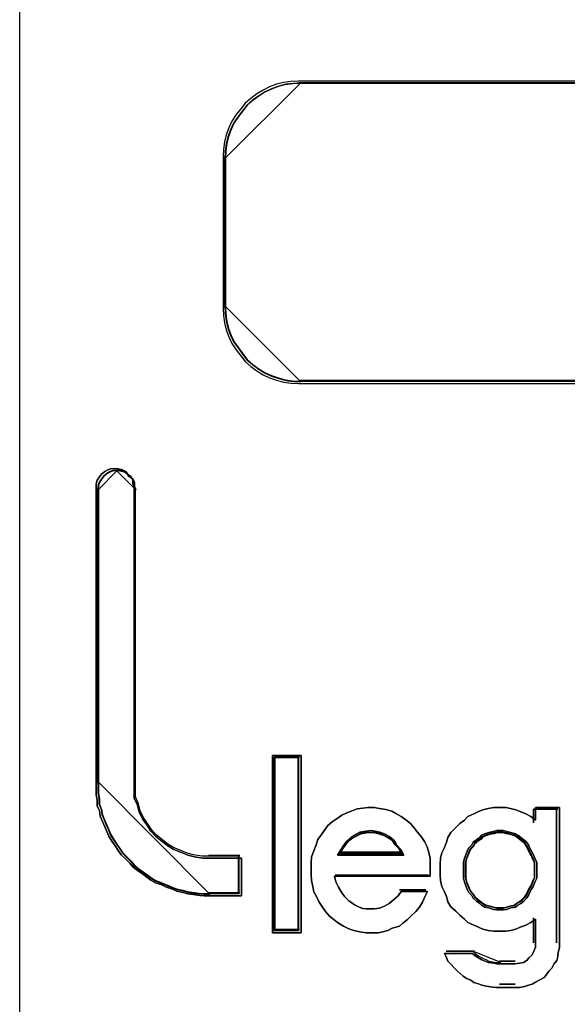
# Model space of a CAD drawing. Extents: x -558982 to 5119495, y -5290134 to 121759.
# Tile 198 of 256: x -467240 to -467166, y 30753 to 30885. Entities that reach past the tile are written whole.
import ezdxf

# ---------------------------------------------------------------- set-up
doc = ezdxf.new("R2010")
doc.units = 0
doc.header["$MEASUREMENT"] = 0
doc.layers.get('0').update_dxf_attribs({"color": 252})
doc.layers.add('45', color=8, linetype='Continuous')

# ---------------------------------------------------------------- blocks, each defined once
blk = doc.blocks.new('*U1032')
at = {"layer": '45', "color": 59}
blk.add_lwpolyline([(139.497065, -113.498264), (157.500095, -113.498264), (157.500095, -196.493538), (139.497065, -196.493538), (139.497065, -113.498264)], close=True, dxfattribs=at)
at = {"layer": '45', "color": 3}
for points in [[(147.256832, -163.553357), (143.255859, -163.553357), (143.15554, -163.559297), (143.055221, -163.571177), (142.960803, -163.594937), (142.866384, -163.630577), (142.777867, -163.672157), (142.695251, -163.725617), (142.612635, -163.785017), (142.53592, -163.850357), (142.476909, -163.927577), (142.417898, -164.004797), (142.358886, -164.093897), (142.317578, -164.182997), (142.282171, -164.278037), (142.258567, -164.373077), (142.246765, -164.474057), (142.240863, -164.569097), (142.240863, -166.612457), (142.246765, -166.713437), (142.258567, -166.814417), (142.282171, -166.909457), (142.317578, -167.004497), (142.358886, -167.093597), (142.417898, -167.176757), (142.476909, -167.259917), (142.53592, -167.337137), (142.612635, -167.402477), (142.695251, -167.461877), (142.777867, -167.515337), (142.866384, -167.556917), (142.960803, -167.586617), (143.055221, -167.616317), (143.15554, -167.628197), (143.255859, -167.634137), (147.256832, -167.634137)], [(147.256832, -163.553357), (143.255859, -163.553357), (143.15554, -163.559297), (143.055221, -163.571177), (142.960803, -163.594937), (142.866384, -163.630577), (142.777867, -163.672157), (142.695251, -163.725617), (142.612635, -163.785017), (142.53592, -163.850357), (142.476909, -163.927577), (142.417898, -164.004797), (142.358886, -164.093897), (142.317578, -164.182997), (142.282171, -164.278037), (142.258567, -164.373077), (142.246765, -164.474057), (142.240863, -164.569097), (142.240863, -166.612457), (142.246765, -166.713437), (142.258567, -166.814417), (142.282171, -166.909457), (142.317578, -167.004497), (142.358886, -167.093597), (142.417898, -167.176757), (142.476909, -167.259917), (142.53592, -167.337137), (142.612635, -167.402477), (142.695251, -167.461877), (142.777867, -167.515337), (142.866384, -167.556917), (142.960803, -167.586617), (143.055221, -167.616317), (143.15554, -167.628197), (143.255859, -167.634137), (147.256832, -167.634137)], [(147.256832, -163.553357), (143.255859, -163.553357), (143.15554, -163.559297), (143.055221, -163.571177), (142.960803, -163.594937), (142.866384, -163.630577), (142.777867, -163.672157), (142.695251, -163.725617), (142.612635, -163.785017), (142.53592, -163.850357), (142.476909, -163.927577), (142.417898, -164.004797), (142.358886, -164.093897), (142.317578, -164.182997), (142.282171, -164.278037), (142.258567, -164.373077), (142.246765, -164.474057), (142.240863, -164.569097), (142.240863, -166.612457), (142.246765, -166.713437), (142.258567, -166.814417), (142.282171, -166.909457), (142.317578, -167.004497), (142.358886, -167.093597), (142.417898, -167.176757), (142.476909, -167.259917), (142.53592, -167.337137), (142.612635, -167.402477), (142.695251, -167.461877), (142.777867, -167.515337), (142.866384, -167.556917), (142.960803, -167.586617), (143.055221, -167.616317), (143.15554, -167.628197), (143.255859, -167.634137), (147.256832, -167.634137)], [(147.256832, -163.553357), (143.255859, -163.553357), (143.15554, -163.559297), (143.055221, -163.571177), (142.960803, -163.594937), (142.866384, -163.630577), (142.777867, -163.672157), (142.695251, -163.725617), (142.612635, -163.785017), (142.53592, -163.850357), (142.476909, -163.927577), (142.417898, -164.004797), (142.358886, -164.093897), (142.317578, -164.182997), (142.282171, -164.278037), (142.258567, -164.373077), (142.246765, -164.474057), (142.240863, -164.569097), (142.240863, -166.612457), (142.246765, -166.713437), (142.258567, -166.814417), (142.282171, -166.909457), (142.317578, -167.004497), (142.358886, -167.093597), (142.417898, -167.176757), (142.476909, -167.259917), (142.53592, -167.337137), (142.612635, -167.402477), (142.695251, -167.461877), (142.777867, -167.515337), (142.866384, -167.556917), (142.960803, -167.586617), (143.055221, -167.616317), (143.15554, -167.628197), (143.255859, -167.634137), (147.256832, -167.634137)], [(147.256832, -163.553357), (143.255859, -163.553357), (143.15554, -163.559297), (143.055221, -163.571177), (142.960803, -163.594937), (142.866384, -163.630577), (142.777867, -163.672157), (142.695251, -163.725617), (142.612635, -163.785017), (142.53592, -163.850357), (142.476909, -163.927577), (142.417898, -164.004797), (142.358886, -164.093897), (142.317578, -164.182997), (142.282171, -164.278037), (142.258567, -164.373077), (142.246765, -164.474057), (142.240863, -164.569097), (142.240863, -166.612457), (142.246765, -166.713437), (142.258567, -166.814417), (142.282171, -166.909457), (142.317578, -167.004497), (142.358886, -167.093597), (142.417898, -167.176757), (142.476909, -167.259917), (142.53592, -167.337137), (142.612635, -167.402477), (142.695251, -167.461877), (142.777867, -167.515337), (142.866384, -167.556917), (142.960803, -167.586617), (143.055221, -167.616317), (143.15554, -167.628197), (143.255859, -167.634137), (147.256832, -167.634137)], [(147.256832, -163.553357), (143.255859, -163.553357), (143.15554, -163.559297), (143.055221, -163.571177), (142.960803, -163.594937), (142.866384, -163.630577), (142.777867, -163.672157), (142.695251, -163.725617), (142.612635, -163.785017), (142.53592, -163.850357), (142.476909, -163.927577), (142.417898, -164.004797), (142.358886, -164.093897), (142.317578, -164.182997), (142.282171, -164.278037), (142.258567, -164.373077), (142.246765, -164.474057), (142.240863, -164.569097), (142.240863, -166.612457), (142.246765, -166.713437), (142.258567, -166.814417), (142.282171, -166.909457), (142.317578, -167.004497), (142.358886, -167.093597), (142.417898, -167.176757), (142.476909, -167.259917), (142.53592, -167.337137), (142.612635, -167.402477), (142.695251, -167.461877), (142.777867, -167.515337), (142.866384, -167.556917), (142.960803, -167.586617), (143.055221, -167.616317), (143.15554, -167.628197), (143.255859, -167.634137), (147.256832, -167.634137)], [(147.23619, -163.585135), (143.277057, -163.585135), (143.177787, -163.590982), (143.078517, -163.602677), (142.985086, -163.626067), (142.891655, -163.661152), (142.804064, -163.702085), (142.722312, -163.754712), (142.64056, -163.813187), (142.564647, -163.877509), (142.506253, -163.953526), (142.447858, -164.029544), (142.389464, -164.117256), (142.348588, -164.204968), (142.313552, -164.298528), (142.290194, -164.392088), (142.278515, -164.491495), (142.272676, -164.585055), (142.272676, -166.596591), (142.278515, -166.695998), (142.290194, -166.795406), (142.313552, -166.888966), (142.348588, -166.982525), (142.389464, -167.070238), (142.447858, -167.152103), (142.506253, -167.233967), (142.564647, -167.309985), (142.64056, -167.374307), (142.722312, -167.432782), (142.804064, -167.485409), (142.891655, -167.526342), (142.985086, -167.555579), (143.078517, -167.584817), (143.177787, -167.596512), (143.277057, -167.602359), (147.23619, -167.602359)], [(147.23619, -163.585135), (143.277057, -163.585135), (143.177787, -163.590982), (143.078517, -163.602677), (142.985086, -163.626067), (142.891655, -163.661152), (142.804064, -163.702085), (142.722312, -163.754712), (142.64056, -163.813187), (142.564647, -163.877509), (142.506253, -163.953526), (142.447858, -164.029544), (142.389464, -164.117256), (142.348588, -164.204968), (142.313552, -164.298528), (142.290194, -164.392088), (142.278515, -164.491495), (142.272676, -164.585055), (142.272676, -166.596591), (142.278515, -166.695998), (142.290194, -166.795406), (142.313552, -166.888966), (142.348588, -166.982525), (142.389464, -167.070238), (142.447858, -167.152103), (142.506253, -167.233967), (142.564647, -167.309985), (142.64056, -167.374307), (142.722312, -167.432782), (142.804064, -167.485409), (142.891655, -167.526342), (142.985086, -167.555579), (143.078517, -167.584817), (143.177787, -167.596512), (143.277057, -167.602359), (147.23619, -167.602359)], [(147.23619, -163.585135), (143.277057, -163.585135), (143.177787, -163.590982), (143.078517, -163.602677), (142.985086, -163.626067), (142.891655, -163.661152), (142.804064, -163.702085), (142.722312, -163.754712), (142.64056, -163.813187), (142.564647, -163.877509), (142.506253, -163.953526), (142.447858, -164.029544), (142.389464, -164.117256), (142.348588, -164.204968), (142.313552, -164.298528), (142.290194, -164.392088), (142.278515, -164.491495), (142.272676, -164.585055), (142.272676, -166.596591), (142.278515, -166.695998), (142.290194, -166.795406), (142.313552, -166.888966), (142.348588, -166.982525), (142.389464, -167.070238), (142.447858, -167.152103), (142.506253, -167.233967), (142.564647, -167.309985), (142.64056, -167.374307), (142.722312, -167.432782), (142.804064, -167.485409), (142.891655, -167.526342), (142.985086, -167.555579), (143.078517, -167.584817), (143.177787, -167.596512), (143.277057, -167.602359), (147.23619, -167.602359)], [(147.23619, -163.585135), (143.277057, -163.585135), (143.177787, -163.590982), (143.078517, -163.602677), (142.985086, -163.626067), (142.891655, -163.661152), (142.804064, -163.702085), (142.722312, -163.754712), (142.64056, -163.813187), (142.564647, -163.877509), (142.506253, -163.953526), (142.447858, -164.029544), (142.389464, -164.117256), (142.348588, -164.204968), (142.313552, -164.298528), (142.290194, -164.392088), (142.278515, -164.491495), (142.272676, -164.585055), (142.272676, -166.596591), (142.278515, -166.695998), (142.290194, -166.795406), (142.313552, -166.888966), (142.348588, -166.982525), (142.389464, -167.070238), (142.447858, -167.152103), (142.506253, -167.233967), (142.564647, -167.309985), (142.64056, -167.374307), (142.722312, -167.432782), (142.804064, -167.485409), (142.891655, -167.526342), (142.985086, -167.555579), (143.078517, -167.584817), (143.177787, -167.596512), (143.277057, -167.602359), (147.23619, -167.602359)], [(147.23619, -163.585135), (143.277057, -163.585135), (143.177787, -163.590982), (143.078517, -163.602677), (142.985086, -163.626067), (142.891655, -163.661152), (142.804064, -163.702085), (142.722312, -163.754712), (142.64056, -163.813187), (142.564647, -163.877509), (142.506253, -163.953526), (142.447858, -164.029544), (142.389464, -164.117256), (142.348588, -164.204968), (142.313552, -164.298528), (142.290194, -164.392088), (142.278515, -164.491495), (142.272676, -164.585055), (142.272676, -166.596591), (142.278515, -166.695998), (142.290194, -166.795406), (142.313552, -166.888966), (142.348588, -166.982525), (142.389464, -167.070238), (142.447858, -167.152103), (142.506253, -167.233967), (142.564647, -167.309985), (142.64056, -167.374307), (142.722312, -167.432782), (142.804064, -167.485409), (142.891655, -167.526342), (142.985086, -167.555579), (143.078517, -167.584817), (143.177787, -167.596512), (143.277057, -167.602359), (147.23619, -167.602359)], [(147.23619, -163.585135), (143.277057, -163.585135), (143.177787, -163.590982), (143.078517, -163.602677), (142.985086, -163.626067), (142.891655, -163.661152), (142.804064, -163.702085), (142.722312, -163.754712), (142.64056, -163.813187), (142.564647, -163.877509), (142.506253, -163.953526), (142.447858, -164.029544), (142.389464, -164.117256), (142.348588, -164.204968), (142.313552, -164.298528), (142.290194, -164.392088), (142.278515, -164.491495), (142.272676, -164.585055), (142.272676, -166.596591), (142.278515, -166.695998), (142.290194, -166.795406), (142.313552, -166.888966), (142.348588, -166.982525), (142.389464, -167.070238), (142.447858, -167.152103), (142.506253, -167.233967), (142.564647, -167.309985), (142.64056, -167.374307), (142.722312, -167.432782), (142.804064, -167.485409), (142.891655, -167.526342), (142.985086, -167.555579), (143.078517, -167.584817), (143.177787, -167.596512), (143.277057, -167.602359), (147.23619, -167.602359)]]:
    blk.add_lwpolyline(points, dxfattribs=at)
for points in [[(143.288014, -163.57719), (143.186612, -163.583137), (143.085211, -163.59503), (142.989775, -163.618817), (142.894338, -163.654497), (142.804867, -163.696124), (142.72136, -163.749644), (142.637853, -163.809111), (142.560311, -163.874525), (142.500663, -163.951832), (142.441015, -164.029139), (142.381367, -164.11834), (142.339614, -164.20754), (142.303825, -164.302687), (142.279966, -164.397834), (142.268036, -164.498928), (142.262072, -164.594075), (143.288014, -163.57719)], [(153.316796, -163.57719), (143.266806, -163.57719), (153.316796, -163.57719)], [(142.262072, -164.575538), (142.262072, -166.606659), (142.262072, -164.575538)], [(142.262072, -166.585474), (142.268036, -166.686766), (142.279966, -166.788057), (142.303825, -166.88339), (142.339614, -166.978723), (142.381367, -167.068097), (142.441015, -167.151514), (142.500663, -167.23493), (142.560311, -167.312388), (142.637853, -167.37793), (142.72136, -167.437513), (142.804867, -167.491137), (142.894338, -167.532846), (142.989775, -167.562637), (143.085211, -167.592429), (143.186612, -167.604345), (143.288014, -167.610304), (142.262072, -166.585474)], [(153.316796, -167.591767), (143.266806, -167.591767), (153.316796, -167.591767)]]:
    blk.add_lwpolyline(points, close=True, dxfattribs=at)
at = {"layer": '45', "color": 7}
for points in [[(140.951571, -168.854955), (140.999944, -168.890412), (141.02413, -168.937688), (141.02413, -168.984964), (141.04227, -169.032239), (141.04227, -173.027041), (141.04227, -173.127502), (141.04227, -173.227963), (141.084596, -173.322515), (141.108783, -173.417066), (141.151109, -173.505709), (141.211575, -173.588441), (141.265994, -173.671174), (141.32646, -173.742087), (141.417159, -173.813001), (141.495765, -173.872096), (141.574371, -173.919371), (141.677163, -173.960738), (141.761816, -173.996195), (141.852515, -174.019832), (141.9674, -174.037561), (142.070192, -174.037561), (142.487408, -174.037561), (142.487408, -174.545775), (142.070192, -174.545775), (141.98554, -174.545775), (141.925074, -174.539866), (141.834375, -174.528047), (141.761816, -174.516228), (141.70135, -174.4985), (141.616697, -174.480771), (141.556231, -174.457133), (141.477625, -174.427586), (141.411113, -174.398039), (141.32646, -174.368491), (141.265994, -174.333034), (141.211575, -174.291668), (141.151109, -174.250302), (141.084596, -174.203026), (141.02413, -174.15575), (140.981804, -174.102565), (140.927385, -174.04938), (140.866919, -173.990285), (140.824592, -173.93119), (140.782266, -173.872096), (140.73994, -173.807092), (140.697614, -173.742087), (140.673427, -173.677083), (140.643194, -173.612079), (140.612961, -173.541165), (140.582728, -173.470252), (140.570635, -173.399338), (140.540402, -173.328424), (140.540402, -173.251601), (140.528309, -173.180688), (140.528309, -173.103865), (140.528309, -173.027041), (140.528309, -169.032239), (140.528309, -168.984964), (140.540402, -168.937688), (140.570635, -168.890412), (140.600868, -168.854955), (140.643194, -168.819498), (140.685521, -168.795861), (140.7218, -168.784042), (140.782266, -168.778132), (140.824592, -168.784042), (140.885058, -168.795861), (140.927385, -168.819498), (140.951571, -168.854955)], [(141.332351, -173.719166), (141.273849, -173.649034), (141.221197, -173.567213), (141.162695, -173.485392), (141.121743, -173.397726), (141.098342, -173.304217), (141.057391, -173.210707), (141.057391, -173.111353), (141.057391, -173.011999), (141.057391, -169.061217), (141.03984, -169.014462), (141.03984, -168.967707), (141.016439, -168.920952), (140.969637, -168.885886), (140.946236, -168.85082), (140.905285, -168.827443), (140.846782, -168.815754), (140.805831, -168.80991), (140.747329, -168.815754), (140.712227, -168.827443), (140.671276, -168.85082), (140.630324, -168.885886), (140.601073, -168.920952), (140.571822, -168.967707), (140.560121, -169.014462), (140.560121, -169.061217), (140.560121, -173.011999), (140.560121, -173.087976), (140.560121, -173.163952), (140.571822, -173.234085), (140.571822, -173.310061), (140.601073, -173.380193), (140.612773, -173.450326), (140.642024, -173.520458), (140.671276, -173.59059), (140.700527, -173.654878), (140.723928, -173.719166), (140.764879, -173.783454), (140.805831, -173.847742), (140.846782, -173.906185), (140.887734, -173.964629), (140.946236, -174.023072), (140.998888, -174.075671), (141.03984, -174.12827), (141.098342, -174.175025), (141.162695, -174.22178), (141.221197, -174.262691), (141.273849, -174.303601), (141.332351, -174.338667), (141.414255, -174.367889), (141.478607, -174.397111), (141.55466, -174.426332), (141.613162, -174.44971), (141.695066, -174.467243), (141.753568, -174.484776), (141.823771, -174.496465), (141.911524, -174.508153), (141.970026, -174.513998), (142.05193, -174.513998), (142.455596, -174.513998), (142.455596, -174.011383), (142.05193, -174.011383), (141.952476, -174.011383), (141.841321, -173.99385), (141.753568, -173.970473), (141.671665, -173.935407), (141.572211, -173.894496), (141.496158, -173.847742), (141.420105, -173.789298), (141.332351, -173.719166)], [(143.293316, -172.652357), (143.293316, -175.043625), (142.906268, -175.043625), (142.906268, -172.652357), (143.293316, -172.652357)], [(143.293316, -175.043625), (143.293316, -172.652357), (142.906268, -172.652357), (142.906268, -175.043625), (143.293316, -175.043625)], [(143.293316, -172.652357), (142.906268, -172.652357), (142.906268, -175.043625), (143.293316, -175.043625), (143.293316, -172.652357)], [(143.293316, -175.043625), (143.293316, -172.652357), (142.906268, -172.652357), (142.906268, -175.043625), (143.293316, -175.043625)], [(142.927476, -172.67619), (142.927476, -175.019792), (142.927476, -172.67619)], [(142.927476, -172.67619), (143.269457, -172.67619), (142.927476, -172.67619)], [(143.261504, -175.011848), (143.261504, -172.684135), (142.93808, -172.684135), (142.93808, -175.011848), (143.261504, -175.011848)], [(143.261504, -172.684135), (142.93808, -172.684135), (142.93808, -175.011848), (143.261504, -175.011848), (143.261504, -172.684135)], [(143.261504, -175.011848), (143.261504, -172.684135), (142.93808, -172.684135), (142.93808, -175.011848), (143.261504, -175.011848)], [(143.250899, -172.67619), (143.250899, -175.019792), (143.250899, -172.67619)], [(144.350829, -173.366268), (144.436023, -173.378423), (144.515131, -173.402733), (144.569899, -173.433119), (144.642922, -173.475661), (144.703775, -173.518203), (144.764628, -173.566822), (144.81331, -173.621518), (144.855907, -173.682292), (144.910675, -173.743066), (144.953272, -173.809917), (144.989783, -173.882846), (145.014124, -173.961852), (145.03238, -174.03478), (145.03238, -174.113786), (145.03238, -174.198869), (145.03238, -174.277875), (143.742301, -174.277875), (143.760557, -174.356881), (143.797068, -174.42981), (143.839665, -174.502738), (143.882262, -174.557435), (143.93703, -174.612131), (143.991797, -174.654673), (144.022224, -174.672905), (144.064821, -174.691137), (144.089162, -174.703292), (144.125674, -174.715447), (144.16827, -174.721524), (144.210867, -174.721524), (144.235209, -174.721524), (144.277806, -174.721524), (144.350829, -174.709369), (144.417767, -174.68506), (144.47862, -174.648595), (144.539473, -174.599976), (144.600325, -174.54528), (144.642922, -174.484506), (144.995869, -174.484506), (144.959357, -174.557435), (144.92893, -174.630363), (144.886334, -174.697215), (144.837651, -174.757988), (144.770713, -174.818762), (144.722031, -174.867381), (144.661178, -174.916), (144.618581, -174.952464), (144.521217, -174.982851), (144.460364, -175.013238), (144.393426, -175.03147), (144.332573, -175.043625), (144.235209, -175.043625), (144.16827, -175.043625), (144.083077, -175.03147), (144.003968, -175.013238), (143.93703, -174.988929), (143.864006, -174.952464), (143.797068, -174.916), (143.736216, -174.867381), (143.675363, -174.818762), (143.620595, -174.757988), (143.577998, -174.697215), (143.535401, -174.630363), (143.504975, -174.563512), (143.462378, -174.490584), (143.450207, -174.417655), (143.431952, -174.338649), (143.425866, -174.259643), (143.425866, -174.180637), (143.425866, -174.101631), (143.431952, -174.016548), (143.462378, -173.937542), (143.492804, -173.858536), (143.517146, -173.785608), (143.565828, -173.718756), (143.608425, -173.657983), (143.651022, -173.597209), (143.711874, -173.54859), (143.778813, -173.499971), (143.839665, -173.457429), (143.906603, -173.427042), (143.979627, -173.396655), (144.046565, -173.372346), (144.125674, -173.360191), (144.192612, -173.354114), (144.277806, -173.354114), (144.350829, -173.366268)], [(144.350829, -173.366268), (144.277806, -173.354114), (144.192612, -173.354114), (144.125674, -173.360191), (144.046565, -173.372346), (143.979627, -173.396655), (143.906603, -173.427042), (143.839665, -173.457429), (143.778813, -173.499971), (143.711874, -173.54859), (143.651022, -173.597209), (143.608425, -173.657983), (143.565828, -173.718756), (143.517146, -173.785608), (143.492804, -173.858536), (143.462378, -173.937542), (143.431952, -174.016548), (143.425866, -174.101631), (143.425866, -174.180637), (143.425866, -174.259643), (143.431952, -174.338649), (143.450207, -174.417655), (143.462378, -174.490584), (143.504975, -174.563512), (143.535401, -174.630363), (143.577998, -174.697215), (143.620595, -174.757988), (143.675363, -174.818762), (143.736216, -174.867381), (143.797068, -174.916), (143.864006, -174.952464), (143.93703, -174.988929), (144.003968, -175.013238), (144.083077, -175.03147), (144.16827, -175.043625), (144.235209, -175.043625), (144.332573, -175.043625), (144.393426, -175.03147), (144.460364, -175.013238), (144.521217, -174.982851), (144.618581, -174.952464), (144.661178, -174.916), (144.722031, -174.867381), (144.770713, -174.818762), (144.837651, -174.757988), (144.886334, -174.697215), (144.92893, -174.630363), (144.959357, -174.557435), (144.995869, -174.484506), (144.642922, -174.484506), (144.600325, -174.54528), (144.539473, -174.599976), (144.47862, -174.648595), (144.417767, -174.68506), (144.350829, -174.709369), (144.277806, -174.721524), (144.235209, -174.721524), (144.210867, -174.721524), (144.16827, -174.721524), (144.125674, -174.715447), (144.089162, -174.703292), (144.064821, -174.691137), (144.022224, -174.672905), (143.991797, -174.654673), (143.93703, -174.612131), (143.882262, -174.557435), (143.839665, -174.502738), (143.797068, -174.42981), (143.760557, -174.356881), (143.742301, -174.277875), (145.03238, -174.277875), (145.03238, -174.198869), (145.03238, -174.113786), (145.03238, -174.03478), (145.014124, -173.961852), (144.989783, -173.882846), (144.953272, -173.809917), (144.910675, -173.743066), (144.855907, -173.682292), (144.81331, -173.621518), (144.764628, -173.566822), (144.703775, -173.518203), (144.642922, -173.475661), (144.569899, -173.433119), (144.515131, -173.402733), (144.436023, -173.378423), (144.350829, -173.366268)], [(144.192612, -173.354114), (144.125674, -173.360191), (144.046565, -173.372346), (143.979627, -173.396655), (143.906603, -173.427042), (143.839665, -173.457429), (143.778813, -173.499971), (143.711874, -173.54859), (143.651022, -173.597209), (143.608425, -173.657983), (143.565828, -173.718756), (143.517146, -173.785608), (143.492804, -173.858536), (143.462378, -173.937542), (143.431952, -174.016548), (143.425866, -174.101631), (143.425866, -174.180637), (143.425866, -174.259643), (143.431952, -174.338649), (143.450207, -174.417655), (143.462378, -174.490584), (143.504975, -174.563512), (143.535401, -174.630363), (143.577998, -174.697215), (143.620595, -174.757988), (143.675363, -174.818762), (143.736216, -174.867381), (143.797068, -174.916), (143.864006, -174.952464), (143.93703, -174.988929), (144.003968, -175.013238), (144.083077, -175.03147), (144.16827, -175.043625), (144.235209, -175.043625), (144.332573, -175.043625), (144.393426, -175.03147), (144.460364, -175.013238), (144.521217, -174.982851), (144.618581, -174.952464), (144.661178, -174.916), (144.722031, -174.867381), (144.770713, -174.818762), (144.837651, -174.757988), (144.886334, -174.697215), (144.92893, -174.630363), (144.959357, -174.557435), (144.995869, -174.484506), (144.642922, -174.484506), (144.600325, -174.54528), (144.539473, -174.599976), (144.47862, -174.648595), (144.417767, -174.68506), (144.350829, -174.709369), (144.277806, -174.721524), (144.235209, -174.721524), (144.210867, -174.721524), (144.16827, -174.721524), (144.125674, -174.715447), (144.089162, -174.703292), (144.064821, -174.691137), (144.022224, -174.672905), (143.991797, -174.654673), (143.93703, -174.612131), (143.882262, -174.557435), (143.839665, -174.502738), (143.797068, -174.42981), (143.760557, -174.356881), (143.742301, -174.277875), (145.03238, -174.277875), (145.03238, -174.198869), (145.03238, -174.113786), (145.03238, -174.03478), (145.014124, -173.961852), (144.989783, -173.882846), (144.953272, -173.809917), (144.910675, -173.743066), (144.855907, -173.682292), (144.81331, -173.621518), (144.764628, -173.566822), (144.703775, -173.518203), (144.642922, -173.475661), (144.569899, -173.433119), (144.515131, -173.402733), (144.436023, -173.378423), (144.350829, -173.366268), (144.277806, -173.354114), (144.192612, -173.354114)], [(143.882262, -174.557435), (143.839665, -174.502738), (143.797068, -174.42981), (143.760557, -174.356881), (143.742301, -174.277875), (145.03238, -174.277875), (145.03238, -174.198869), (145.03238, -174.113786), (145.03238, -174.03478), (145.014124, -173.961852), (144.989783, -173.882846), (144.953272, -173.809917), (144.910675, -173.743066), (144.855907, -173.682292), (144.81331, -173.621518), (144.764628, -173.566822), (144.703775, -173.518203), (144.642922, -173.475661), (144.569899, -173.433119), (144.515131, -173.402733), (144.436023, -173.378423), (144.350829, -173.366268), (144.277806, -173.354114), (144.192612, -173.354114), (144.125674, -173.360191), (144.046565, -173.372346), (143.979627, -173.396655), (143.906603, -173.427042), (143.839665, -173.457429), (143.778813, -173.499971), (143.711874, -173.54859), (143.651022, -173.597209), (143.608425, -173.657983), (143.565828, -173.718756), (143.517146, -173.785608), (143.492804, -173.858536), (143.462378, -173.937542), (143.431952, -174.016548), (143.425866, -174.101631), (143.425866, -174.180637), (143.425866, -174.259643), (143.431952, -174.338649), (143.450207, -174.417655), (143.462378, -174.490584), (143.504975, -174.563512), (143.535401, -174.630363), (143.577998, -174.697215), (143.620595, -174.757988), (143.675363, -174.818762), (143.736216, -174.867381), (143.797068, -174.916), (143.864006, -174.952464), (143.93703, -174.988929), (144.003968, -175.013238), (144.083077, -175.03147), (144.16827, -175.043625), (144.235209, -175.043625), (144.332573, -175.043625), (144.393426, -175.03147), (144.460364, -175.013238), (144.521217, -174.982851), (144.618581, -174.952464), (144.661178, -174.916), (144.722031, -174.867381), (144.770713, -174.818762), (144.837651, -174.757988), (144.886334, -174.697215), (144.92893, -174.630363), (144.959357, -174.557435), (144.995869, -174.484506), (144.642922, -174.484506), (144.600325, -174.54528), (144.539473, -174.599976), (144.47862, -174.648595), (144.417767, -174.68506), (144.350829, -174.709369), (144.277806, -174.721524), (144.235209, -174.721524), (144.210867, -174.721524), (144.16827, -174.721524), (144.125674, -174.715447), (144.089162, -174.703292), (144.064821, -174.691137), (144.022224, -174.672905), (143.991797, -174.654673), (143.93703, -174.612131), (143.882262, -174.557435)], [(145.681928, -175.383531), (145.730587, -175.407547), (145.773163, -175.42556), (145.81574, -175.443573), (145.888727, -175.455581), (145.931304, -175.461585), (145.97388, -175.461585), (146.174597, -175.461585), (146.23542, -175.455581), (146.290161, -175.443573), (146.338819, -175.413552), (146.363149, -175.383531), (146.405725, -175.341501), (146.430054, -175.293468), (146.454384, -175.23943), (146.454384, -175.185392), (146.454384, -174.861166), (146.387478, -174.903195), (146.320573, -174.93922), (146.247585, -174.969241), (146.186761, -174.993258), (146.113773, -175.011271), (146.05295, -175.023279), (145.97388, -175.023279), (145.888727, -175.023279), (145.81574, -175.011271), (145.742752, -174.993258), (145.681928, -174.969241), (145.621105, -174.93922), (145.542035, -174.903195), (145.493376, -174.861166), (145.432553, -174.807128), (145.377812, -174.75309), (145.310907, -174.693049), (145.26833, -174.627002), (145.250083, -174.554952), (145.225754, -174.488906), (145.18926, -174.416856), (145.171013, -174.338801), (145.164931, -174.266751), (145.164931, -174.188696), (145.164931, -174.116646), (145.171013, -174.038592), (145.18926, -173.966541), (145.225754, -173.894491), (145.250083, -173.822441), (145.26833, -173.756394), (145.310907, -173.690348), (145.377812, -173.624302), (145.432553, -173.570264), (145.493376, -173.522231), (145.542035, -173.474197), (145.621105, -173.438172), (145.681928, -173.408151), (145.742752, -173.384134), (145.81574, -173.366122), (145.888727, -173.354114), (145.97388, -173.354114), (146.05295, -173.354114), (146.113773, -173.366122), (146.186761, -173.384134), (146.247585, -173.408151), (146.320573, -173.438172), (146.387478, -173.474197), (146.454384, -173.522231), (146.454384, -173.354114), (146.776747, -173.354114), (146.776747, -175.185392), (146.776747, -175.245434), (146.7585, -175.305476), (146.752418, -175.365518), (146.740253, -175.419556), (146.697677, -175.467589), (146.673347, -175.521627), (146.630771, -175.563656), (146.600359, -175.605686), (146.569948, -175.647715), (146.509125, -175.677736), (146.454384, -175.707757), (146.405725, -175.737778), (146.344902, -175.755791), (146.302326, -175.767799), (146.23542, -175.779807), (146.174597, -175.779807), (145.97388, -175.779807), (145.919139, -175.779807), (145.846151, -175.773803), (145.79141, -175.761795), (145.730587, -175.749786), (145.681928, -175.731774), (145.621105, -175.713761), (145.578529, -175.68374), (145.523788, -175.659724), (145.475129, -175.629703), (145.438635, -175.593677), (145.396059, -175.557652), (145.353483, -175.515623), (145.310907, -175.467589), (145.26833, -175.42556), (145.250083, -175.377526), (145.225754, -175.323489), (145.602858, -175.323489), (145.639352, -175.35351), (145.681928, -175.383531)], [(146.776747, -175.185392), (146.776747, -173.354114), (146.454384, -173.354114), (146.454384, -173.522231), (146.387478, -173.474197), (146.320573, -173.438172), (146.247585, -173.408151), (146.186761, -173.384134), (146.113773, -173.366122), (146.05295, -173.354114), (145.97388, -173.354114), (145.888727, -173.354114), (145.81574, -173.366122), (145.742752, -173.384134), (145.681928, -173.408151), (145.621105, -173.438172), (145.542035, -173.474197), (145.493376, -173.522231), (145.432553, -173.570264), (145.377812, -173.624302), (145.310907, -173.690348), (145.26833, -173.756394), (145.250083, -173.822441), (145.225754, -173.894491), (145.18926, -173.966541), (145.171013, -174.038592), (145.164931, -174.116646), (145.164931, -174.188696), (145.164931, -174.266751), (145.171013, -174.338801), (145.18926, -174.416856), (145.225754, -174.488906), (145.250083, -174.554952), (145.26833, -174.627002), (145.310907, -174.693049), (145.377812, -174.75309), (145.432553, -174.807128), (145.493376, -174.861166), (145.542035, -174.903195), (145.621105, -174.93922), (145.681928, -174.969241), (145.742752, -174.993258), (145.81574, -175.011271), (145.888727, -175.023279), (145.97388, -175.023279), (146.05295, -175.023279), (146.113773, -175.011271), (146.186761, -174.993258), (146.247585, -174.969241), (146.320573, -174.93922), (146.387478, -174.903195), (146.454384, -174.861166), (146.454384, -175.185392), (146.454384, -175.23943), (146.430054, -175.293468), (146.405725, -175.341501), (146.363149, -175.383531), (146.338819, -175.413552), (146.290161, -175.443573), (146.23542, -175.455581), (146.174597, -175.461585), (145.97388, -175.461585), (145.931304, -175.461585), (145.888727, -175.455581), (145.81574, -175.443573), (145.773163, -175.42556), (145.730587, -175.407547), (145.681928, -175.383531), (145.639352, -175.35351), (145.602858, -175.323489), (145.225754, -175.323489), (145.250083, -175.377526), (145.26833, -175.42556), (145.310907, -175.467589), (145.353483, -175.515623), (145.396059, -175.557652), (145.438635, -175.593677), (145.475129, -175.629703), (145.523788, -175.659724), (145.578529, -175.68374), (145.621105, -175.713761), (145.681928, -175.731774), (145.730587, -175.749786), (145.79141, -175.761795), (145.846151, -175.773803), (145.919139, -175.779807), (145.97388, -175.779807), (146.174597, -175.779807), (146.23542, -175.779807), (146.302326, -175.767799), (146.344902, -175.755791), (146.405725, -175.737778), (146.454384, -175.707757), (146.509125, -175.677736), (146.569948, -175.647715), (146.600359, -175.605686), (146.630771, -175.563656), (146.673347, -175.521627), (146.697677, -175.467589), (146.740253, -175.419556), (146.752418, -175.365518), (146.7585, -175.305476), (146.776747, -175.245434), (146.776747, -175.185392)], [(146.426813, -173.375299), (146.426813, -173.560668), (146.426813, -173.375299)], [(146.426813, -173.375299), (146.755539, -173.375299), (146.426813, -173.375299)], [(146.734331, -173.375299), (146.734331, -175.17868), (146.734331, -173.375299)], [(144.677144, -173.997611), (144.639284, -173.925075), (144.582492, -173.859793), (144.550941, -173.801764), (144.48784, -173.750989), (144.424738, -173.714721), (144.355326, -173.685706), (144.292225, -173.671199), (144.235433, -173.663946), (144.166022, -173.671199), (144.08399, -173.685706), (144.033508, -173.714721), (143.970407, -173.750989), (143.913615, -173.801764), (143.869444, -173.859793), (143.825273, -173.925075), (143.781102, -173.997611), (144.677144, -173.997611)], [(144.235433, -173.663946), (144.292225, -173.671199), (144.355326, -173.685706), (144.424738, -173.714721), (144.48784, -173.750989), (144.550941, -173.801764), (144.582492, -173.859793), (144.639284, -173.925075), (144.677144, -173.997611), (143.781102, -173.997611), (143.825273, -173.925075), (143.869444, -173.859793), (143.913615, -173.801764), (143.970407, -173.750989), (144.033508, -173.714721), (144.08399, -173.685706), (144.166022, -173.671199), (144.235433, -173.663946)], [(144.235433, -173.663946), (144.292225, -173.671199), (144.355326, -173.685706), (144.424738, -173.714721), (144.48784, -173.750989), (144.550941, -173.801764), (144.582492, -173.859793), (144.639284, -173.925075), (144.677144, -173.997611), (143.781102, -173.997611), (143.825273, -173.925075), (143.869444, -173.859793), (143.913615, -173.801764), (143.970407, -173.750989), (144.033508, -173.714721), (144.08399, -173.685706), (144.166022, -173.671199), (144.235433, -173.663946)], [(144.677144, -173.997611), (143.781102, -173.997611), (143.825273, -173.925075), (143.869444, -173.859793), (143.913615, -173.801764), (143.970407, -173.750989), (144.033508, -173.714721), (144.08399, -173.685706), (144.166022, -173.671199), (144.235433, -173.663946), (144.292225, -173.671199), (144.355326, -173.685706), (144.424738, -173.714721), (144.48784, -173.750989), (144.550941, -173.801764), (144.582492, -173.859793), (144.639284, -173.925075), (144.677144, -173.997611)], [(144.653285, -173.973778), (144.617441, -173.911028), (144.563674, -173.854554), (144.533803, -173.804354), (144.474062, -173.76043), (144.414321, -173.729055), (144.348606, -173.703956), (144.288864, -173.691406), (144.235097, -173.685131), (144.169382, -173.691406), (144.091719, -173.703956), (144.043926, -173.729055), (143.984185, -173.76043), (143.930418, -173.804354), (143.888599, -173.854554), (143.84678, -173.911028), (143.804961, -173.973778), (144.653285, -173.973778)], [(144.645332, -173.965833), (144.61016, -173.907114), (144.557401, -173.854266), (144.52809, -173.80729), (144.469469, -173.766187), (144.410848, -173.736827), (144.346365, -173.713339), (144.287744, -173.701595), (144.234985, -173.695723), (144.170502, -173.701595), (144.094295, -173.713339), (144.047398, -173.736827), (143.988777, -173.766187), (143.936018, -173.80729), (143.894984, -173.854266), (143.853949, -173.907114), (143.812914, -173.965833), (144.645332, -173.965833)], [(146.469229, -174.198869), (146.469229, -174.142889), (146.469229, -174.093129), (146.444196, -174.037148), (146.42542, -173.993608), (146.400387, -173.943848), (146.375353, -173.900307), (146.356578, -173.856767), (146.331544, -173.819447), (146.293994, -173.788346), (146.256444, -173.757246), (146.212635, -173.726146), (146.181343, -173.707486), (146.118759, -173.688826), (146.062433, -173.676386), (146.018624, -173.663946), (145.974815, -173.663946), (145.931007, -173.663946), (145.887198, -173.676386), (145.824614, -173.688826), (145.768288, -173.707486), (145.724479, -173.726146), (145.699446, -173.757246), (145.655637, -173.788346), (145.611828, -173.819447), (145.593053, -173.856767), (145.549244, -173.900307), (145.530469, -173.943848), (145.511693, -173.993608), (145.492918, -174.037148), (145.480401, -174.093129), (145.480401, -174.142889), (145.480401, -174.198869), (145.480401, -174.25485), (145.480401, -174.30461), (145.492918, -174.36059), (145.511693, -174.410351), (145.530469, -174.453891), (145.549244, -174.497431), (145.593053, -174.540972), (145.611828, -174.578292), (145.655637, -174.615612), (145.699446, -174.646713), (145.724479, -174.671593), (145.768288, -174.696473), (145.824614, -174.708913), (145.887198, -174.727573), (145.931007, -174.733793), (145.974815, -174.733793), (146.018624, -174.733793), (146.062433, -174.727573), (146.118759, -174.708913), (146.181343, -174.696473), (146.212635, -174.671593), (146.256444, -174.646713), (146.293994, -174.615612), (146.331544, -174.578292), (146.356578, -174.540972), (146.375353, -174.497431), (146.400387, -174.453891), (146.42542, -174.410351), (146.444196, -174.36059), (146.469229, -174.30461), (146.469229, -174.25485), (146.469229, -174.198869)], [(145.974815, -173.663946), (146.018624, -173.663946), (146.062433, -173.676386), (146.118759, -173.688826), (146.181343, -173.707486), (146.212635, -173.726146), (146.256444, -173.757246), (146.293994, -173.788346), (146.331544, -173.819447), (146.356578, -173.856767), (146.375353, -173.900307), (146.400387, -173.943848), (146.42542, -173.993608), (146.444196, -174.037148), (146.469229, -174.093129), (146.469229, -174.142889), (146.469229, -174.198869), (146.469229, -174.25485), (146.469229, -174.30461), (146.444196, -174.36059), (146.42542, -174.410351), (146.400387, -174.453891), (146.375353, -174.497431), (146.356578, -174.540972), (146.331544, -174.578292), (146.293994, -174.615612), (146.256444, -174.646713), (146.212635, -174.671593), (146.181343, -174.696473), (146.118759, -174.708913), (146.062433, -174.727573), (146.018624, -174.733793), (145.974815, -174.733793), (145.931007, -174.733793), (145.887198, -174.727573), (145.824614, -174.708913), (145.768288, -174.696473), (145.724479, -174.671593), (145.699446, -174.646713), (145.655637, -174.615612), (145.611828, -174.578292), (145.593053, -174.540972), (145.549244, -174.497431), (145.530469, -174.453891), (145.511693, -174.410351), (145.492918, -174.36059), (145.480401, -174.30461), (145.480401, -174.25485), (145.480401, -174.198869), (145.480401, -174.142889), (145.480401, -174.093129), (145.492918, -174.037148), (145.511693, -173.993608), (145.530469, -173.943848), (145.549244, -173.900307), (145.593053, -173.856767), (145.611828, -173.819447), (145.655637, -173.788346), (145.699446, -173.757246), (145.724479, -173.726146), (145.768288, -173.707486), (145.824614, -173.688826), (145.887198, -173.676386), (145.931007, -173.663946), (145.974815, -173.663946)], [(146.444196, -174.037148), (146.469229, -174.093129), (146.469229, -174.142889), (146.469229, -174.198869), (146.469229, -174.25485), (146.469229, -174.30461), (146.444196, -174.36059), (146.42542, -174.410351), (146.400387, -174.453891), (146.375353, -174.497431), (146.356578, -174.540972), (146.331544, -174.578292), (146.293994, -174.615612), (146.256444, -174.646713), (146.212635, -174.671593), (146.181343, -174.696473), (146.118759, -174.708913), (146.062433, -174.727573), (146.018624, -174.733793), (145.974815, -174.733793), (145.931007, -174.733793), (145.887198, -174.727573), (145.824614, -174.708913), (145.768288, -174.696473), (145.724479, -174.671593), (145.699446, -174.646713), (145.655637, -174.615612), (145.611828, -174.578292), (145.593053, -174.540972), (145.549244, -174.497431), (145.530469, -174.453891), (145.511693, -174.410351), (145.492918, -174.36059), (145.480401, -174.30461), (145.480401, -174.25485), (145.480401, -174.198869), (145.480401, -174.142889), (145.480401, -174.093129), (145.492918, -174.037148), (145.511693, -173.993608), (145.530469, -173.943848), (145.549244, -173.900307), (145.593053, -173.856767), (145.611828, -173.819447), (145.655637, -173.788346), (145.699446, -173.757246), (145.724479, -173.726146), (145.768288, -173.707486), (145.824614, -173.688826), (145.887198, -173.676386), (145.931007, -173.663946), (145.974815, -173.663946), (146.018624, -173.663946), (146.062433, -173.676386), (146.118759, -173.688826), (146.181343, -173.707486), (146.212635, -173.726146), (146.256444, -173.757246), (146.293994, -173.788346), (146.331544, -173.819447), (146.356578, -173.856767), (146.375353, -173.900307), (146.400387, -173.943848), (146.42542, -173.993608), (146.444196, -174.037148)], [(145.974815, -174.70996), (146.01651, -174.70996), (146.058205, -174.704002), (146.111812, -174.686127), (146.171376, -174.67421), (146.201158, -174.650377), (146.242853, -174.626544), (146.278591, -174.596752), (146.31433, -174.561002), (146.338155, -174.525252), (146.356024, -174.483544), (146.37985, -174.441836), (146.403675, -174.400128), (146.421545, -174.352461), (146.44537, -174.298837), (146.44537, -174.25117), (146.44537, -174.197545), (146.44537, -174.143921), (146.44537, -174.096254), (146.421545, -174.042629), (146.403675, -174.000921), (146.37985, -173.953255), (146.356024, -173.911546), (146.338155, -173.869838), (146.31433, -173.834088), (146.278591, -173.804297), (146.242853, -173.774505), (146.201158, -173.744714), (146.171376, -173.726839), (146.111812, -173.708964), (146.058205, -173.697047), (146.01651, -173.685131), (145.974815, -173.685131), (145.933121, -173.685131), (145.891426, -173.697047), (145.831862, -173.708964), (145.778255, -173.726839), (145.73656, -173.744714), (145.712734, -173.774505), (145.671039, -173.804297), (145.629345, -173.834088), (145.611476, -173.869838), (145.569781, -173.911546), (145.551912, -173.953255), (145.534043, -174.000921), (145.516173, -174.042629), (145.504261, -174.096254), (145.504261, -174.143921), (145.504261, -174.197545), (145.504261, -174.25117), (145.504261, -174.298837), (145.516173, -174.352461), (145.534043, -174.400128), (145.551912, -174.441836), (145.569781, -174.483544), (145.611476, -174.525252), (145.629345, -174.561002), (145.671039, -174.596752), (145.712734, -174.626544), (145.73656, -174.650377), (145.778255, -174.67421), (145.831862, -174.686127), (145.891426, -174.704002), (145.933121, -174.70996), (145.974815, -174.70996)], [(146.437417, -174.198869), (146.437417, -174.146215), (146.437417, -174.09941), (146.413994, -174.046755), (146.396427, -174.005802), (146.373004, -173.958997), (146.349581, -173.918044), (146.332014, -173.87709), (146.308591, -173.841987), (146.273457, -173.812734), (146.238323, -173.783481), (146.197333, -173.754229), (146.168054, -173.736677), (146.109497, -173.719125), (146.056795, -173.707424), (146.015805, -173.695723), (145.974815, -173.695723), (145.933825, -173.695723), (145.892835, -173.707424), (145.834278, -173.719125), (145.781577, -173.736677), (145.740587, -173.754229), (145.717164, -173.783481), (145.676174, -173.812734), (145.635184, -173.841987), (145.617617, -173.87709), (145.576627, -173.918044), (145.559059, -173.958997), (145.541492, -174.005802), (145.523925, -174.046755), (145.512214, -174.09941), (145.512214, -174.146215), (145.512214, -174.198869), (145.512214, -174.251524), (145.512214, -174.298328), (145.523925, -174.350983), (145.541492, -174.397788), (145.559059, -174.438741), (145.576627, -174.479695), (145.617617, -174.520649), (145.635184, -174.555752), (145.676174, -174.590855), (145.717164, -174.620108), (145.740587, -174.64351), (145.781577, -174.666912), (145.834278, -174.678613), (145.892835, -174.696165), (145.933825, -174.702015), (145.974815, -174.702015), (146.015805, -174.702015), (146.056795, -174.696165), (146.109497, -174.678613), (146.168054, -174.666912), (146.197333, -174.64351), (146.238323, -174.620108), (146.273457, -174.590855), (146.308591, -174.555752), (146.332014, -174.520649), (146.349581, -174.479695), (146.373004, -174.438741), (146.396427, -174.397788), (146.413994, -174.350983), (146.437417, -174.298328), (146.437417, -174.251524), (146.437417, -174.198869)], [(143.804961, -173.955241), (144.653285, -173.955241), (143.804961, -173.955241)], [(143.751941, -174.265073), (145.008521, -174.265073), (143.751941, -174.265073)], [(144.616171, -174.463683), (144.974058, -174.463683), (144.616171, -174.463683)], [(146.426813, -174.842367), (146.426813, -175.17868), (146.426813, -174.842367)], [(142.927476, -175.001255), (143.269457, -175.001255), (142.927476, -175.001255)], [(145.247112, -175.29255), (145.628858, -175.29255), (145.247112, -175.29255)], [(145.60765, -175.29255), (145.644677, -175.32594), (145.687876, -175.359329), (145.737245, -175.386041), (145.780444, -175.406075), (145.823642, -175.426108), (145.897697, -175.439464), (145.940895, -175.446142), (145.984094, -175.446142), (145.60765, -175.29255)], [(145.965537, -175.427605), (146.177618, -175.427605), (145.965537, -175.427605)], [(146.177618, -175.737437), (145.965537, -175.737437), (146.177618, -175.737437)]]:
    blk.add_lwpolyline(points, close=True, dxfattribs=at)
at = {"layer": '45', "color": 1}
for points in [[(141.32646, -173.742087), (141.265994, -173.671174), (141.211575, -173.588441), (141.151109, -173.505709), (141.108783, -173.417066), (141.084596, -173.322515), (141.04227, -173.227963), (141.04227, -173.127502), (141.04227, -173.027041), (141.04227, -169.032239), (141.02413, -168.984964), (141.02413, -168.937688), (140.999944, -168.890412), (140.951571, -168.854955), (140.927385, -168.819498), (140.885058, -168.795861), (140.824592, -168.784042), (140.782266, -168.778132), (140.7218, -168.784042), (140.685521, -168.795861), (140.643194, -168.819498), (140.600868, -168.854955), (140.570635, -168.890412), (140.540402, -168.937688), (140.528309, -168.984964), (140.528309, -169.032239), (140.528309, -173.027041), (140.528309, -173.103865), (140.528309, -173.180688), (140.540402, -173.251601), (140.540402, -173.328424), (140.570635, -173.399338), (140.582728, -173.470252), (140.612961, -173.541165), (140.643194, -173.612079), (140.673427, -173.677083), (140.697614, -173.742087), (140.73994, -173.807092), (140.782266, -173.872096), (140.824592, -173.93119), (140.866919, -173.990285), (140.927385, -174.04938), (140.981804, -174.102565), (141.02413, -174.15575), (141.084596, -174.203026), (141.151109, -174.250302), (141.211575, -174.291668), (141.265994, -174.333034), (141.32646, -174.368491), (141.411113, -174.398039), (141.477625, -174.427586), (141.556231, -174.457133), (141.616697, -174.480771), (141.70135, -174.4985), (141.761816, -174.516228), (141.834375, -174.528047), (141.925074, -174.539866), (141.98554, -174.545775), (142.070192, -174.545775), (142.487408, -174.545775), (142.487408, -174.037561), (142.070192, -174.037561), (141.9674, -174.037561), (141.852515, -174.019832), (141.761816, -173.996195), (141.677163, -173.960738), (141.574371, -173.919371), (141.495765, -173.872096), (141.417159, -173.813001), (141.32646, -173.742087)], [(140.817269, -168.801965), (140.75415, -168.808247), (140.716278, -168.82081), (140.672095, -168.845937), (140.627911, -168.883627), (140.596352, -168.921316), (140.564792, -168.971569), (140.552168, -169.021822), (140.552168, -169.072075), (140.817269, -168.801965)], [(141.069116, -169.072075), (141.05025, -169.021822), (141.05025, -168.971569), (141.025097, -168.921316), (140.974789, -168.883627), (140.949635, -168.845937), (140.905616, -168.82081), (140.842732, -168.808247), (140.798712, -168.801965), (141.069116, -169.072075)], [(140.552168, -169.05089), (140.552168, -173.023096), (140.552168, -169.05089)], [(141.047908, -169.05089), (141.047908, -173.023096), (141.047908, -169.05089)], [(143.293316, -172.652357), (142.906268, -172.652357), (142.906268, -175.043625), (143.293316, -175.043625), (143.293316, -172.652357)], [(143.261504, -172.684135), (142.93808, -172.684135), (142.93808, -175.011848), (143.261504, -175.011848), (143.261504, -172.684135)], [(140.552168, -173.001911), (140.552168, -173.078934), (140.552168, -173.155957), (140.563999, -173.227054), (140.563999, -173.304077), (140.593576, -173.375175), (140.605407, -173.446273), (140.634984, -173.517371), (140.664561, -173.588469), (140.694138, -173.653642), (140.717799, -173.718815), (140.759207, -173.783988), (140.800615, -173.849161), (140.842023, -173.908409), (140.88343, -173.967657), (140.942584, -174.026905), (140.995823, -174.080229), (141.037231, -174.133552), (141.096385, -174.180951), (141.161454, -174.228349), (141.220608, -174.269823), (141.273847, -174.311297), (141.333001, -174.346846), (141.415816, -174.37647), (141.480886, -174.406094), (141.557786, -174.435718), (141.61694, -174.459417), (141.699755, -174.477192), (141.758909, -174.494966), (141.829894, -174.506816), (141.918625, -174.518665), (141.977779, -174.52459), (142.060595, -174.52459), (140.552168, -173.001911)], [(145.03238, -174.277875), (145.03238, -174.198869), (145.03238, -174.113786), (145.03238, -174.03478), (145.014124, -173.961852), (144.989783, -173.882846), (144.953272, -173.809917), (144.910675, -173.743066), (144.855907, -173.682292), (144.81331, -173.621518), (144.764628, -173.566822), (144.703775, -173.518203), (144.642922, -173.475661), (144.569899, -173.433119), (144.515131, -173.402733), (144.436023, -173.378423), (144.350829, -173.366268), (144.277806, -173.354114), (144.192612, -173.354114), (144.125674, -173.360191), (144.046565, -173.372346), (143.979627, -173.396655), (143.906603, -173.427042), (143.839665, -173.457429), (143.778813, -173.499971), (143.711874, -173.54859), (143.651022, -173.597209), (143.608425, -173.657983), (143.565828, -173.718756), (143.517146, -173.785608), (143.492804, -173.858536), (143.462378, -173.937542), (143.431952, -174.016548), (143.425866, -174.101631), (143.425866, -174.180637), (143.425866, -174.259643), (143.431952, -174.338649), (143.450207, -174.417655), (143.462378, -174.490584), (143.504975, -174.563512), (143.535401, -174.630363), (143.577998, -174.697215), (143.620595, -174.757988), (143.675363, -174.818762), (143.736216, -174.867381), (143.797068, -174.916), (143.864006, -174.952464), (143.93703, -174.988929), (144.003968, -175.013238), (144.083077, -175.03147), (144.16827, -175.043625), (144.235209, -175.043625), (144.332573, -175.043625), (144.393426, -175.03147), (144.460364, -175.013238), (144.521217, -174.982851), (144.618581, -174.952464), (144.661178, -174.916), (144.722031, -174.867381), (144.770713, -174.818762), (144.837651, -174.757988), (144.886334, -174.697215), (144.92893, -174.630363), (144.959357, -174.557435), (144.995869, -174.484506), (144.642922, -174.484506), (144.600325, -174.54528), (144.539473, -174.599976), (144.47862, -174.648595), (144.417767, -174.68506), (144.350829, -174.709369), (144.277806, -174.721524), (144.235209, -174.721524), (144.210867, -174.721524), (144.16827, -174.721524), (144.125674, -174.715447), (144.089162, -174.703292), (144.064821, -174.691137), (144.022224, -174.672905), (143.991797, -174.654673), (143.93703, -174.612131), (143.882262, -174.557435), (143.839665, -174.502738), (143.797068, -174.42981), (143.760557, -174.356881), (143.742301, -174.277875), (145.03238, -174.277875)], [(144.677144, -173.997611), (143.781102, -173.997611), (143.825273, -173.925075), (143.869444, -173.859793), (143.913615, -173.801764), (143.970407, -173.750989), (144.033508, -173.714721), (144.08399, -173.685706), (144.166022, -173.671199), (144.235433, -173.663946), (144.292225, -173.671199), (144.355326, -173.685706), (144.424738, -173.714721), (144.48784, -173.750989), (144.550941, -173.801764), (144.582492, -173.859793), (144.639284, -173.925075), (144.677144, -173.997611)], [(145.974815, -173.663946), (146.018624, -173.663946), (146.062433, -173.676386), (146.118759, -173.688826), (146.181343, -173.707486), (146.212635, -173.726146), (146.256444, -173.757246), (146.293994, -173.788346), (146.331544, -173.819447), (146.356578, -173.856767), (146.375353, -173.900307), (146.400387, -173.943848), (146.42542, -173.993608), (146.444196, -174.037148), (146.469229, -174.093129), (146.469229, -174.142889), (146.469229, -174.198869), (146.469229, -174.25485), (146.469229, -174.30461), (146.444196, -174.36059), (146.42542, -174.410351), (146.400387, -174.453891), (146.375353, -174.497431), (146.356578, -174.540972), (146.331544, -174.578292), (146.293994, -174.615612), (146.256444, -174.646713), (146.212635, -174.671593), (146.181343, -174.696473), (146.118759, -174.708913), (146.062433, -174.727573), (146.018624, -174.733793), (145.974815, -174.733793), (145.931007, -174.733793), (145.887198, -174.727573), (145.824614, -174.708913), (145.768288, -174.696473), (145.724479, -174.671593), (145.699446, -174.646713), (145.655637, -174.615612), (145.611828, -174.578292), (145.593053, -174.540972), (145.549244, -174.497431), (145.530469, -174.453891), (145.511693, -174.410351), (145.492918, -174.36059), (145.480401, -174.30461), (145.480401, -174.25485), (145.480401, -174.198869), (145.480401, -174.142889), (145.480401, -174.093129), (145.492918, -174.037148), (145.511693, -173.993608), (145.530469, -173.943848), (145.549244, -173.900307), (145.593053, -173.856767), (145.611828, -173.819447), (145.655637, -173.788346), (145.699446, -173.757246), (145.724479, -173.726146), (145.768288, -173.707486), (145.824614, -173.688826), (145.887198, -173.676386), (145.931007, -173.663946), (145.974815, -173.663946)], [(142.042037, -174.002907), (142.463549, -174.002907), (142.042037, -174.002907)], [(142.444991, -174.002907), (142.444991, -174.52459), (142.444991, -174.002907)], [(142.042037, -174.503405), (142.463549, -174.503405), (142.042037, -174.503405)]]:
    blk.add_lwpolyline(points, close=True, dxfattribs=at)

msp = doc.modelspace()

# ---------------------------------------------------------------- block references
at = {"xscale": 10, "yscale": 10, "zscale": 10}
msp.add_blockref('*U1032', (-468635.22, 32512.67), dxfattribs=at)

doc.saveas('drawing.dxf')
